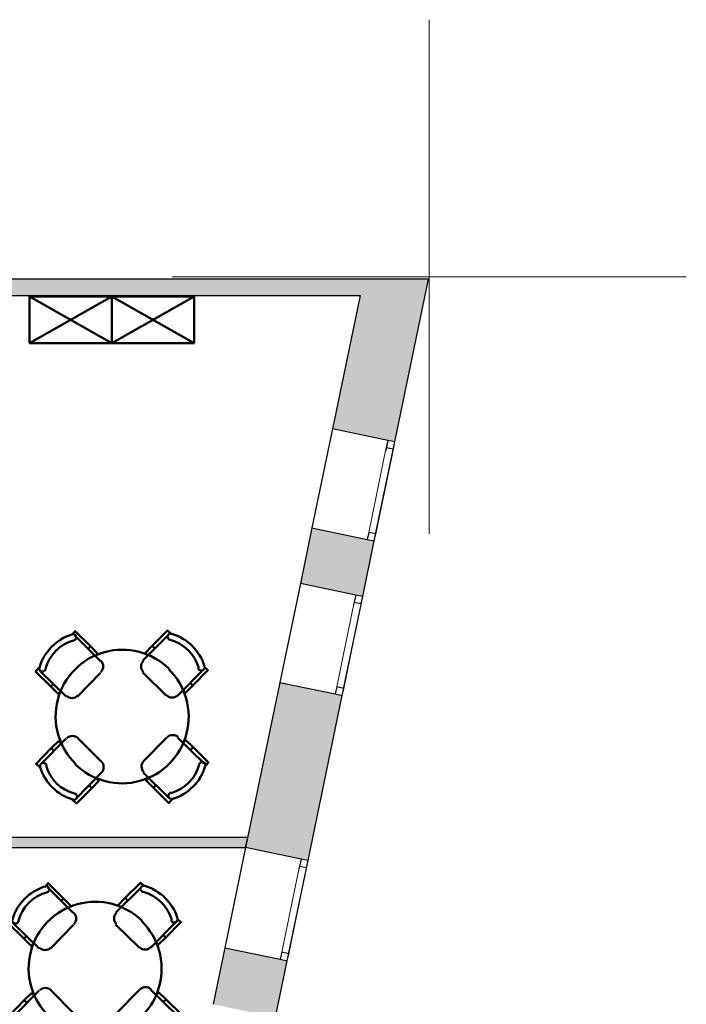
# Model space of a CAD drawing. Header units: metres. Extents: x -1 to 430, y -6 to 31.
# Tile 15 of 15: x 423.5 to 429.99, y 21.18 to 30.75. Entities that reach past the tile are written whole.
import ezdxf

# ---------------------------------------------------------------- set-up
doc = ezdxf.new("R2010")
doc.units = ezdxf.units.M
doc.linetypes.add('CONTINUA', pattern=[0])
doc.linetypes.add('PUNKT', pattern=[6.35, 0, -6.35])
for name, color, linetype, lineweight in [('3D P3 MURS', 7, 'CONTINUA', 25), ('3D P3 MURS NOUS', 7, 'CONTINUA', 25), ('P3 ESCALES 2D', 7, 'CONTINUA', 25), ('P3 MOBLES', 7, 'CONTINUA', 25)]:
    doc.layers.add(name, color=color, linetype=linetype, lineweight=lineweight)

# ---------------------------------------------------------------- blocks, each defined once
blk = doc.blocks.new('OBJETO_COMPLEJO_9')
at = {"layer": 'P3 MOBLES', "color": 202, "linetype": 'CONTINUA', "lineweight": 50, "transparency": 33554687}
for p, q in [((424.2891, 24.5146), (424.0394, 24.7643)), ((424.9495, 24.7685), (424.6997, 24.5188)), ((424.1918, 24.6585), (424.1706, 24.6331)), ((424.7929, 24.6627), (424.8183, 24.6373)), ((424.2595, 24.5865), (424.2425, 24.5654)), ((423.7007, 24.4214), (423.9547, 24.1717)), ((425.0426, 24.1801), (425.2881, 24.4299)), ((424.0648, 24.1717), (424.2891, 24.4003)), ((424.6997, 24.4045), (424.9283, 24.1801)), ((423.8065, 24.269), (423.8319, 24.2902)), ((425.1103, 24.2098), (425.0934, 24.2267)), ((425.1865, 24.2775), (425.1611, 24.3029)), ((423.9547, 23.7611), (423.7092, 23.5113)), ((424.2976, 23.5367), (424.069, 23.7653)), ((424.9326, 23.7695), (424.7082, 23.5409)), ((425.2966, 23.5198), (425.0426, 23.7695)), ((423.8108, 23.6679), (423.8362, 23.6425)), ((423.887, 23.7357), (423.9039, 23.7145)), ((425.1908, 23.6764), (425.1654, 23.651)), ((424.0478, 23.1726), (424.2976, 23.4266)), ((424.7082, 23.4266), (424.958, 23.1811)), ((424.7378, 23.3589), (424.7548, 23.3758)), ((424.2045, 23.2785), (424.1791, 23.3039)), ((424.8056, 23.2827), (424.8267, 23.3081))]:
    blk.add_line(p, q, dxfattribs=at)
for points in [[(424.0097, 24.7685), (424.0436, 24.8066), (424.1918, 24.6585), (424.2637, 24.5865), (424.2383, 24.5654)], [(424.9791, 24.777), (424.941, 24.8109), (424.7929, 24.6627), (424.7251, 24.5908), (424.7505, 24.5654)], [(424.0287, 24.7152), (424.0328, 24.7164), (424.0367, 24.7182), (424.0402, 24.7204), (424.0435, 24.7231), (424.0463, 24.7262), (424.0488, 24.7296), (424.0507, 24.7334), (424.0522, 24.7374), (424.0531, 24.7416), (424.0534, 24.7459), (424.0532, 24.7501), (424.0524, 24.7542), (424.0511, 24.7582), (424.0492, 24.762), (424.0469, 24.7655), (424.044, 24.7687), (424.0408, 24.7715), (424.0372, 24.7739), (424.0334, 24.7757), (424.0294, 24.777), (424.0253, 24.7777), (424.0211, 24.7779), (424.0168, 24.7775), (424.0126, 24.7766)], [(424.9828, 24.781), (424.9786, 24.7818), (424.9744, 24.7822), (424.9702, 24.7819), (424.966, 24.7811), (424.9621, 24.7797), (424.9583, 24.7779), (424.9548, 24.7755), (424.9515, 24.7727), (424.9487, 24.7694), (424.9464, 24.7658), (424.9446, 24.762), (424.9434, 24.758), (424.9426, 24.7539), (424.9424, 24.7497), (424.9428, 24.7454), (424.9438, 24.7412), (424.9453, 24.7372), (424.9473, 24.7335), (424.9498, 24.7301), (424.9527, 24.727), (424.956, 24.7244), (424.9596, 24.7222), (424.9635, 24.7205), (424.9676, 24.7193)], [(424.2933, 24.4075), (424.3033, 24.4199), (424.3104, 24.4335), (424.3146, 24.4481), (424.3159, 24.4631), (424.3144, 24.478), (424.31, 24.4925), (424.3027, 24.5061), (424.2926, 24.5183)], [(424.7068, 24.5175), (424.6968, 24.5052), (424.6897, 24.4915), (424.6855, 24.477), (424.6842, 24.462), (424.6857, 24.4471), (424.6901, 24.4326), (424.6974, 24.419), (424.7075, 24.4068)], [(423.6922, 24.4511), (423.6584, 24.413), (423.8065, 24.269), (423.8785, 24.1971), (423.9039, 24.2225)], [(423.6948, 24.4542), (423.6939, 24.45), (423.6936, 24.4458), (423.6939, 24.4416), (423.6947, 24.4375), (423.696, 24.4335), (423.6979, 24.4297), (423.7002, 24.4262), (423.7031, 24.423), (423.7064, 24.4201), (423.7099, 24.4178), (423.7137, 24.416), (423.7177, 24.4148), (423.7219, 24.414), (423.7261, 24.4139), (423.7303, 24.4142), (423.7345, 24.4152), (423.7385, 24.4167), (423.7423, 24.4187), (423.7457, 24.4212), (423.7487, 24.4241), (423.7514, 24.4274), (423.7535, 24.431), (423.7552, 24.4349), (423.7564, 24.439)], [(425.2966, 24.4595), (425.3347, 24.4257), (425.1865, 24.2775), (425.1146, 24.2055), (425.0892, 24.2309)], [(425.2395, 24.4471), (425.2408, 24.443), (425.2425, 24.4391), (425.2448, 24.4355), (425.2474, 24.4323), (425.2505, 24.4294), (425.2539, 24.427), (425.2577, 24.425), (425.2618, 24.4235), (425.266, 24.4226), (425.2702, 24.4223), (425.2744, 24.4226), (425.2785, 24.4233), (425.2825, 24.4247), (425.2863, 24.4265), (425.2898, 24.4289), (425.2931, 24.4317), (425.2959, 24.435), (425.2982, 24.4385), (425.3, 24.4423), (425.3013, 24.4463), (425.3021, 24.4505), (425.3023, 24.4547), (425.3019, 24.4589), (425.301, 24.4631)], [(423.9582, 24.1782), (423.9706, 24.1682), (423.9842, 24.1612), (423.9988, 24.157), (424.0137, 24.1556), (424.0287, 24.1571), (424.0432, 24.1615), (424.0567, 24.1688), (424.069, 24.1789)], [(424.9319, 24.1824), (424.9442, 24.1725), (424.9579, 24.1654), (424.9724, 24.1612), (424.9874, 24.1598), (425.0024, 24.1614), (425.0168, 24.1658), (425.0304, 24.173), (425.0426, 24.1832)], [(424.0725, 23.7647), (424.0601, 23.7747), (424.0464, 23.7818), (424.0319, 23.786), (424.0169, 23.7873), (424.002, 23.7858), (423.9875, 23.7814), (423.9739, 23.7741), (423.9617, 23.764)], [(425.0461, 23.7732), (425.0338, 23.7832), (425.0201, 23.7902), (425.0056, 23.7945), (424.9906, 23.7958), (424.9756, 23.7943), (424.9612, 23.7899), (424.9476, 23.7826), (424.9354, 23.7725)], [(423.7007, 23.4817), (423.6626, 23.5155), (423.8108, 23.6679), (423.8827, 23.7357), (423.9081, 23.7145)], [(425.3051, 23.4901), (425.3389, 23.5282), (425.1908, 23.6764), (425.1188, 23.7441), (425.0934, 23.7187)], [(423.7648, 23.5001), (423.7636, 23.5042), (423.7618, 23.5081), (423.7596, 23.5117), (423.7569, 23.5149), (423.7538, 23.5178), (423.7504, 23.5202), (423.7466, 23.5222), (423.7426, 23.5236), (423.7384, 23.5245), (423.7341, 23.5249), (423.7299, 23.5246), (423.7258, 23.5238), (423.7218, 23.5225), (423.718, 23.5207), (423.7145, 23.5183), (423.7113, 23.5154), (423.7084, 23.5122), (423.7061, 23.5086), (423.7043, 23.5048), (423.703, 23.5008), (423.7023, 23.4967), (423.7021, 23.4925), (423.7024, 23.4883), (423.7034, 23.4841)], [(424.2976, 23.4296), (424.3075, 23.442), (424.3146, 23.4556), (424.3188, 23.4702), (424.3201, 23.4852), (424.3186, 23.5001), (424.3142, 23.5146), (424.3069, 23.5282), (424.2968, 23.5404)], [(424.711, 23.5439), (424.701, 23.5315), (424.694, 23.5179), (424.6898, 23.5033), (424.6884, 23.4883), (424.69, 23.4734), (424.6944, 23.4589), (424.7016, 23.4453), (424.7117, 23.4331)], [(425.3095, 23.4929), (425.3104, 23.4972), (425.3107, 23.5014), (425.3105, 23.5056), (425.3097, 23.5097), (425.3083, 23.5137), (425.3065, 23.5175), (425.3041, 23.521), (425.3012, 23.5242), (425.298, 23.527), (425.2944, 23.5293), (425.2906, 23.5311), (425.2866, 23.5324), (425.2825, 23.5331), (425.2782, 23.5333), (425.274, 23.5329), (425.2698, 23.532), (425.2658, 23.5304), (425.262, 23.5284), (425.2586, 23.5259), (425.2556, 23.5231), (425.253, 23.5198), (425.2508, 23.5162), (425.2491, 23.5123), (425.2479, 23.5081)], [(424.0182, 23.1642), (424.0563, 23.1303), (424.2045, 23.2785), (424.2722, 23.3504), (424.2468, 23.3758)], [(424.9876, 23.1726), (424.9537, 23.1345), (424.8056, 23.2827), (424.7336, 23.3547), (424.759, 23.3801)], [(424.0215, 23.1662), (424.0257, 23.1653), (424.03, 23.165), (424.0342, 23.1653), (424.0383, 23.1661), (424.0423, 23.1674), (424.046, 23.1693), (424.0496, 23.1717), (424.0528, 23.1745), (424.0556, 23.1778), (424.0579, 23.1813), (424.0597, 23.1852), (424.061, 23.1892), (424.0617, 23.1933), (424.0619, 23.1975), (424.0615, 23.2017), (424.0605, 23.2059), (424.059, 23.21), (424.057, 23.2137), (424.0545, 23.2171), (424.0516, 23.2201), (424.0484, 23.2228), (424.0448, 23.225), (424.0409, 23.2267), (424.0367, 23.2278)], [(424.9757, 23.2362), (424.9715, 23.235), (424.9677, 23.2332), (424.9641, 23.231), (424.9609, 23.2283), (424.958, 23.2252), (424.9556, 23.2218), (424.9536, 23.218), (424.9521, 23.214), (424.9512, 23.2098), (424.9509, 23.2055), (424.9511, 23.2013), (424.9519, 23.1972), (424.9533, 23.1932), (424.9551, 23.1894), (424.9575, 23.1859), (424.9603, 23.1827), (424.9636, 23.1799), (424.9671, 23.1775), (424.9709, 23.1757), (424.9749, 23.1744), (424.979, 23.1737), (424.9832, 23.1735), (424.9875, 23.1738), (424.9917, 23.1748)]]:
    blk.add_lwpolyline(points, dxfattribs=at)
for centre, radius, start, end in [((424.1528, 24.3188), 0.476, 107.26536, 163.51023), ((424.1359, 24.3358), 0.3956, 105.98923, 164.78982), ((424.8643, 24.3399), 0.3956, 15.98971, 74.78961), ((424.8474, 24.323), 0.476, 17.26473, 73.5101), ((424.5009, 23.9777), 0.6478, 45.31144, 225.82203), ((424.4992, 23.9737), 0.6478, 225.3114, 45.82206), ((424.1569, 23.6242), 0.476, 197.26536, 253.51026), ((424.14, 23.6073), 0.3956, 195.98917, 254.78945), ((424.8685, 23.6114), 0.3956, 285.98907, 344.78926), ((424.8515, 23.6284), 0.476, 287.26532, 343.50997)]:
    blk.add_arc(centre, radius, start, end, dxfattribs=at)
blk = doc.blocks.new('OBJETO_COMPLEJO_25')
at = {"layer": 'P3 MOBLES', "color": 202, "linetype": 'CONTINUA', "lineweight": 50, "transparency": 33554687}
for p, q in [((424.0263, 22.0636), (423.7765, 22.3134)), ((424.6867, 22.3176), (424.4369, 22.0678)), ((423.9289, 22.2075), (423.9078, 22.1821)), ((423.9967, 22.1356), (423.9797, 22.1144)), ((424.53, 22.2118), (424.5554, 22.1864)), ((423.4379, 21.9705), (423.6919, 21.7207)), ((423.8019, 21.7207), (424.0263, 21.9493)), ((424.4369, 21.9536), (424.6655, 21.7292)), ((424.7798, 21.7292), (425.0253, 21.979)), ((423.5437, 21.8181), (423.5691, 21.8393)), ((424.9237, 21.8266), (424.8983, 21.852)), ((424.8475, 21.7588), (424.8306, 21.7758)), ((423.6919, 21.3101), (423.4463, 21.0604)), ((423.6241, 21.2847), (423.6411, 21.2635)), ((424.0347, 21.0858), (423.8062, 21.3143)), ((424.6697, 21.3186), (424.4454, 21.09)), ((425.0338, 21.0688), (424.7798, 21.3186)), ((423.5479, 21.217), (423.5733, 21.1916)), ((424.9279, 21.2254), (424.9025, 21.2)), ((423.785, 20.7217), (424.0347, 20.9757)), ((424.4454, 20.9757), (424.6951, 20.7302)), ((424.475, 20.908), (424.4919, 20.9249)), ((423.9416, 20.8275), (423.9162, 20.8529)), ((424.5427, 20.8318), (424.5639, 20.8572))]:
    blk.add_line(p, q, dxfattribs=at)
for points in [[(423.7469, 22.3176), (423.7808, 22.3557), (423.9289, 22.2075), (424.0009, 22.1356), (423.9755, 22.1144)], [(423.7658, 22.2643), (423.77, 22.2655), (423.7738, 22.2672), (423.7774, 22.2695), (423.7806, 22.2721), (423.7835, 22.2752), (423.7859, 22.2787), (423.7879, 22.2824), (423.7894, 22.2865), (423.7903, 22.2907), (423.7906, 22.2949), (423.7904, 22.2991), (423.7896, 22.3032), (423.7882, 22.3072), (423.7864, 22.311), (423.784, 22.3145), (423.7812, 22.3178), (423.7779, 22.3206), (423.7744, 22.3229), (423.7706, 22.3247), (423.7666, 22.326), (423.7625, 22.3268), (423.7582, 22.327), (423.754, 22.3266), (423.7498, 22.3257)], [(424.7163, 22.3261), (424.6782, 22.3599), (424.53, 22.2118), (424.4623, 22.1398), (424.4877, 22.1144)], [(424.72, 22.33), (424.7158, 22.3309), (424.7115, 22.3312), (424.7073, 22.331), (424.7032, 22.3302), (424.6992, 22.3288), (424.6954, 22.3269), (424.6919, 22.3246), (424.6887, 22.3217), (424.6859, 22.3184), (424.6836, 22.3149), (424.6818, 22.3111), (424.6805, 22.3071), (424.6798, 22.3029), (424.6796, 22.2987), (424.68, 22.2945), (424.681, 22.2903), (424.6825, 22.2863), (424.6845, 22.2825), (424.687, 22.2791), (424.6899, 22.2761), (424.6931, 22.2735), (424.6967, 22.2713), (424.7006, 22.2696), (424.7048, 22.2684)], [(424.0305, 21.9566), (424.0405, 21.9689), (424.0475, 21.9826), (424.0517, 21.9971), (424.0531, 22.0121), (424.0515, 22.0271), (424.0471, 22.0415), (424.0399, 22.0551), (424.0298, 22.0673)], [(424.4439, 22.0666), (424.434, 22.0543), (424.4269, 22.0406), (424.4227, 22.026), (424.4214, 22.0111), (424.4229, 21.9961), (424.4273, 21.9816), (424.4346, 21.9681), (424.4447, 21.9558)], [(423.4294, 22.0001), (423.3955, 21.962), (423.5437, 21.8181), (423.6157, 21.7461), (423.6411, 21.7715)], [(423.432, 22.0033), (423.4311, 21.9991), (423.4308, 21.9948), (423.431, 21.9906), (423.4318, 21.9865), (423.4332, 21.9825), (423.435, 21.9788), (423.4374, 21.9752), (423.4403, 21.972), (423.4435, 21.9692), (423.4471, 21.9669), (423.4509, 21.9651), (423.4549, 21.9638), (423.459, 21.9631), (423.4632, 21.9629), (423.4675, 21.9633), (423.4717, 21.9643), (423.4757, 21.9658), (423.4794, 21.9678), (423.4829, 21.9703), (423.4859, 21.9732), (423.4885, 21.9764), (423.4907, 21.98), (423.4924, 21.9839), (423.4936, 21.9881)], [(425.0338, 22.0086), (425.0719, 21.9747), (424.9237, 21.8266), (424.8518, 21.7546), (424.8264, 21.78)], [(424.9767, 21.9961), (424.9779, 21.992), (424.9797, 21.9881), (424.9819, 21.9846), (424.9846, 21.9813), (424.9877, 21.9785), (424.9911, 21.976), (424.9949, 21.9741), (424.9989, 21.9726), (425.0031, 21.9717), (425.0074, 21.9714), (425.0116, 21.9716), (425.0157, 21.9724), (425.0197, 21.9737), (425.0235, 21.9756), (425.027, 21.9779), (425.0302, 21.9808), (425.0331, 21.984), (425.0354, 21.9876), (425.0372, 21.9914), (425.0385, 21.9954), (425.0392, 21.9995), (425.0394, 22.0037), (425.0391, 22.008), (425.0381, 22.0122)], [(423.6954, 21.7272), (423.7077, 21.7173), (423.7214, 21.7102), (423.7359, 21.706), (423.7509, 21.7047), (423.7659, 21.7062), (423.7803, 21.7106), (423.7939, 21.7179), (423.8061, 21.728)], [(424.669, 21.7315), (424.6814, 21.7215), (424.6951, 21.7144), (424.7096, 21.7102), (424.7246, 21.7089), (424.7395, 21.7104), (424.754, 21.7148), (424.7676, 21.7221), (424.7798, 21.7322)], [(423.4379, 21.0307), (423.3998, 21.0646), (423.5479, 21.217), (423.6199, 21.2847), (423.6453, 21.2635)], [(423.8096, 21.3138), (423.7973, 21.3238), (423.7836, 21.3308), (423.7691, 21.335), (423.7541, 21.3364), (423.7391, 21.3348), (423.7247, 21.3304), (423.7111, 21.3232), (423.6989, 21.3131)], [(424.7833, 21.3223), (424.7709, 21.3322), (424.7573, 21.3393), (424.7427, 21.3435), (424.7278, 21.3448), (424.7128, 21.3433), (424.6983, 21.3389), (424.6848, 21.3317), (424.6725, 21.3215)], [(425.0422, 21.0392), (425.0761, 21.0773), (424.9279, 21.2254), (424.856, 21.2932), (424.8306, 21.2678)], [(423.502, 21.0491), (423.5007, 21.0533), (423.499, 21.0571), (423.4967, 21.0607), (423.4941, 21.064), (423.491, 21.0668), (423.4876, 21.0692), (423.4838, 21.0712), (423.4797, 21.0727), (423.4755, 21.0736), (423.4713, 21.0739), (423.4671, 21.0737), (423.463, 21.0729), (423.459, 21.0716), (423.4552, 21.0697), (423.4517, 21.0674), (423.4484, 21.0645), (423.4456, 21.0613), (423.4433, 21.0577), (423.4415, 21.0539), (423.4402, 21.0499), (423.4394, 21.0458), (423.4392, 21.0416), (423.4396, 21.0373), (423.4405, 21.0331)], [(424.0347, 20.9787), (424.0447, 20.991), (424.0518, 21.0047), (424.056, 21.0192), (424.0573, 21.0342), (424.0558, 21.0492), (424.0514, 21.0636), (424.0441, 21.0772), (424.034, 21.0894)], [(424.4482, 21.0929), (424.4382, 21.0806), (424.4311, 21.0669), (424.4269, 21.0524), (424.4256, 21.0374), (424.4271, 21.0225), (424.4315, 21.008), (424.4388, 20.9944), (424.4489, 20.9822)], [(425.0467, 21.042), (425.0476, 21.0462), (425.0479, 21.0505), (425.0476, 21.0547), (425.0468, 21.0588), (425.0455, 21.0628), (425.0436, 21.0665), (425.0413, 21.0701), (425.0384, 21.0733), (425.0351, 21.0761), (425.0316, 21.0784), (425.0278, 21.0802), (425.0238, 21.0815), (425.0196, 21.0822), (425.0154, 21.0824), (425.0112, 21.082), (425.007, 21.081), (425.003, 21.0795), (424.9992, 21.0775), (424.9958, 21.075), (424.9928, 21.0721), (424.9901, 21.0688), (424.988, 21.0652), (424.9863, 21.0613), (424.9851, 21.0572)], [(423.7554, 20.7132), (423.7935, 20.6794), (423.9416, 20.8275), (424.0094, 20.8995), (423.984, 20.9249)], [(424.7248, 20.7217), (424.6909, 20.6836), (424.5427, 20.8318), (424.4708, 20.9037), (424.4962, 20.9291)], [(423.7587, 20.7153), (423.7629, 20.7144), (423.7671, 20.7141), (423.7713, 20.7143), (423.7755, 20.7151), (423.7794, 20.7165), (423.7832, 20.7183), (423.7867, 20.7207), (423.79, 20.7236), (423.7928, 20.7268), (423.7951, 20.7304), (423.7969, 20.7342), (423.7981, 20.7382), (423.7989, 20.7424), (423.7991, 20.7466), (423.7987, 20.7508), (423.7977, 20.755), (423.7962, 20.759), (423.7942, 20.7628), (423.7917, 20.7662), (423.7888, 20.7692), (423.7855, 20.7718), (423.7819, 20.774), (423.778, 20.7757), (423.7739, 20.7769)], [(424.7128, 20.7853), (424.7087, 20.784), (424.7048, 20.7823), (424.7013, 20.7801), (424.698, 20.7774), (424.6952, 20.7743), (424.6927, 20.7709), (424.6908, 20.7671), (424.6893, 20.7631), (424.6884, 20.7588), (424.6881, 20.7546), (424.6883, 20.7504), (424.6891, 20.7463), (424.6904, 20.7423), (424.6923, 20.7385), (424.6946, 20.735), (424.6975, 20.7317), (424.7007, 20.7289), (424.7043, 20.7266), (424.7081, 20.7248), (424.7121, 20.7235), (424.7162, 20.7227), (424.7204, 20.7225), (424.7246, 20.7229), (424.7289, 20.7239)]]:
    blk.add_lwpolyline(points, dxfattribs=at)
for centre, radius, start, end in [((423.8899, 21.8679), 0.476, 107.26536, 163.51023), ((424.5846, 21.872), 0.476, 17.26473, 73.5101), ((423.873, 21.8848), 0.3956, 105.98923, 164.78982), ((424.6015, 21.889), 0.3956, 15.98971, 74.78961), ((424.2381, 21.5268), 0.6478, 45.31144, 225.82203), ((424.2364, 21.5227), 0.6478, 225.3114, 45.82206), ((423.8941, 21.1733), 0.476, 197.26536, 253.51026), ((423.8772, 21.1563), 0.3956, 195.98917, 254.78945), ((424.6056, 21.1605), 0.3956, 285.98907, 344.78926), ((424.5887, 21.1774), 0.476, 287.26532, 343.50997)]:
    blk.add_arc(centre, radius, start, end, dxfattribs=at)

msp = doc.modelspace()

# ---------------------------------------------------------------- hatches: boundary and pattern name
at = {"layer": '3D P3 MURS', "linetype": 'CONTINUA', "lineweight": 18, "true_color": 0xa0a0a0, "transparency": 33554687}
for points in [[(426.8464, 28.2282), (401.2904, 28.2282), (401.2587, 28.0682), (426.8132, 28.0682)], [(426.8464, 28.2282), (426.5447, 26.7722), (427.1518, 26.6464), (427.4796, 28.2282)], [(426.9522, 25.6833), (426.3451, 25.8091), (426.233, 25.2683), (426.8401, 25.1425)], [(425.7009, 22.7007), (426.308, 22.5749), (426.6408, 24.1808), (426.0337, 24.3066)], [(426.1061, 21.6005), (425.499, 21.7263), (425.3851, 21.1771), (425.9922, 21.0513)]]:
    msp.add_hatch(color=253, dxfattribs=at).paths.add_polyline_path(points)
at = {"layer": '3D P3 MURS NOUS', "linetype": 'CONTINUA', "lineweight": 18, "true_color": 0x006e00, "transparency": 33554687}
msp.add_hatch(color=96, dxfattribs=at).paths.add_polyline_path([(421.8659, 22.7007), (425.7009, 22.7007), (425.7216, 22.8007), (421.8659, 22.8007)])

# ---------------------------------------------------------------- linework, layer by layer
at = {"layer": '3D P3 MURS', "color": 7, "linetype": 'CONTINUA', "lineweight": 25, "transparency": 33554687}
for p, q in [((426.8464, 28.2282), (401.2904, 28.2282)), ((427.4796, 28.2282), (426.8464, 28.2282)), ((427.1518, 26.6464), (427.4796, 28.2282)), ((421.157, 28.0682), (426.8132, 28.0682)), ((426.8132, 28.0682), (426.5447, 26.7722)), ((426.5447, 26.7722), (426.3451, 25.8091)), ((427.0832, 26.6606), (426.5447, 26.7722)), ((426.9522, 25.6833), (427.1518, 26.6464)), ((427.1518, 26.6464), (427.0832, 26.6606)), ((426.3451, 25.8091), (426.233, 25.2683)), ((426.3451, 25.8091), (426.8836, 25.6975)), ((426.8401, 25.1425), (426.9522, 25.6833)), ((426.8836, 25.6975), (426.9522, 25.6833)), ((426.233, 25.2683), (426.0337, 24.3066)), ((426.7716, 25.1567), (426.233, 25.2683)), ((426.6408, 24.1808), (426.8401, 25.1425)), ((426.8401, 25.1425), (426.7716, 25.1567)), ((426.0337, 24.3066), (425.7009, 22.7007)), ((426.0337, 24.3066), (426.5722, 24.195)), ((426.308, 22.5749), (426.6408, 24.1808)), ((426.5722, 24.195), (426.6408, 24.1808)), ((425.7009, 22.7007), (425.499, 21.7263)), ((426.2394, 22.5891), (425.7009, 22.7007)), ((426.1061, 21.6005), (426.308, 22.5749)), ((426.308, 22.5749), (426.2394, 22.5891)), ((425.499, 21.7263), (425.3851, 21.1771)), ((425.499, 21.7263), (426.0375, 21.6147)), ((425.9922, 21.0513), (426.1061, 21.6005)), ((426.0375, 21.6147), (426.1061, 21.6005))]:
    msp.add_line(p, q, dxfattribs=at)
at = {"layer": '3D P3 MURS', "color": 7, "linetype": 'PUNKT', "lineweight": 25, "transparency": 33554687}
for p, q in [((427.0832, 26.6606), (426.8836, 25.6975)), ((426.9522, 25.6833), (427.1518, 26.6464)), ((427.1518, 26.6464), (427.0832, 26.6606)), ((426.8836, 25.6975), (426.9522, 25.6833)), ((426.7716, 25.1567), (426.5722, 24.195)), ((426.6408, 24.1808), (426.8401, 25.1425)), ((426.8401, 25.1425), (426.7716, 25.1567)), ((426.5722, 24.195), (426.6408, 24.1808)), ((426.2394, 22.5891), (426.0375, 21.6147)), ((426.1061, 21.6005), (426.308, 22.5749)), ((426.308, 22.5749), (426.2394, 22.5891)), ((426.0375, 21.6147), (426.1061, 21.6005))]:
    msp.add_line(p, q, dxfattribs=at)
at = {"layer": '3D P3 MURS', "color": 7, "linetype": 'CONTINUA', "lineweight": 25, "transparency": 33554687}
for points in [[(427.1375, 26.5778), (427.1518, 26.6464), (427.0832, 26.6606), (427.069, 26.592), (427.1375, 26.5778)], [(426.9522, 25.6833), (426.9664, 25.7518), (426.8978, 25.766), (426.8836, 25.6975), (426.9522, 25.6833)], [(426.8259, 25.074), (426.8401, 25.1425), (426.7716, 25.1567), (426.7574, 25.0882), (426.8259, 25.074)], [(426.6408, 24.1808), (426.655, 24.2494), (426.5865, 24.2636), (426.5722, 24.195), (426.6408, 24.1808)], [(426.2938, 22.5064), (426.308, 22.5749), (426.2394, 22.5891), (426.2252, 22.5206), (426.2938, 22.5064)], [(426.1061, 21.6005), (426.1203, 21.669), (426.0517, 21.6832), (426.0375, 21.6147), (426.1061, 21.6005)]]:
    msp.add_lwpolyline(points, close=True, dxfattribs=at)
at = {"layer": '3D P3 MURS', "color": 40, "linetype": 'CONTINUA', "lineweight": 18, "transparency": 33554687}
for points in [[(426.9664, 25.7518), (427.1375, 26.5778), (427.069, 26.592), (426.8978, 25.766), (426.9664, 25.7518)], [(426.655, 24.2494), (426.8259, 25.074), (426.7574, 25.0882), (426.5865, 24.2636), (426.655, 24.2494)], [(426.1203, 21.669), (426.2938, 22.5064), (426.2252, 22.5206), (426.0517, 21.6832), (426.1203, 21.669)]]:
    msp.add_lwpolyline(points, close=True, dxfattribs=at)
at = {"layer": '3D P3 MURS NOUS', "color": 7, "linetype": 'CONTINUA', "lineweight": 25, "transparency": 33554687}
for p, q in [((425.7216, 22.8007), (421.8659, 22.8007)), ((425.7009, 22.7007), (425.7216, 22.8007)), ((421.8659, 22.7007), (425.7009, 22.7007))]:
    msp.add_line(p, q, dxfattribs=at)
at = {"layer": 'P3 ESCALES 2D', "color": 52, "linetype": 'CONTINUA', "lineweight": 13, "transparency": 33554687}
for p, q in [((427.4864, 30.7517), (427.4864, 25.7517)), ((424.9864, 28.2517), (429.9864, 28.2517))]:
    msp.add_line(p, q, dxfattribs=at)
at = {"layer": 'P3 MOBLES', "color": 202, "linetype": 'CONTINUA', "lineweight": 50, "transparency": 33554687}
for p, q in [((423.6, 28.0595), (424.4001, 27.6065)), ((424.4001, 28.0595), (423.6, 27.6065)), ((424.4001, 27.6065), (425.2002, 28.0595)), ((425.2002, 27.6065), (424.4001, 28.0595))]:
    msp.add_line(p, q, dxfattribs=at)
for points in [[(423.6, 28.0595), (424.4001, 28.0595), (424.4001, 27.6065), (423.6, 27.6065), (423.6, 28.0595)], [(424.4001, 28.0595), (425.2002, 28.0595), (425.2002, 27.6065), (424.4001, 27.6065), (424.4001, 28.0595)]]:
    msp.add_lwpolyline(points, close=True, dxfattribs=at)

# ---------------------------------------------------------------- block references
for name in ['OBJETO_COMPLEJO_9', 'OBJETO_COMPLEJO_25']:
    msp.add_blockref(name, (0, 0), dxfattribs=at)

doc.saveas('drawing.dxf')
